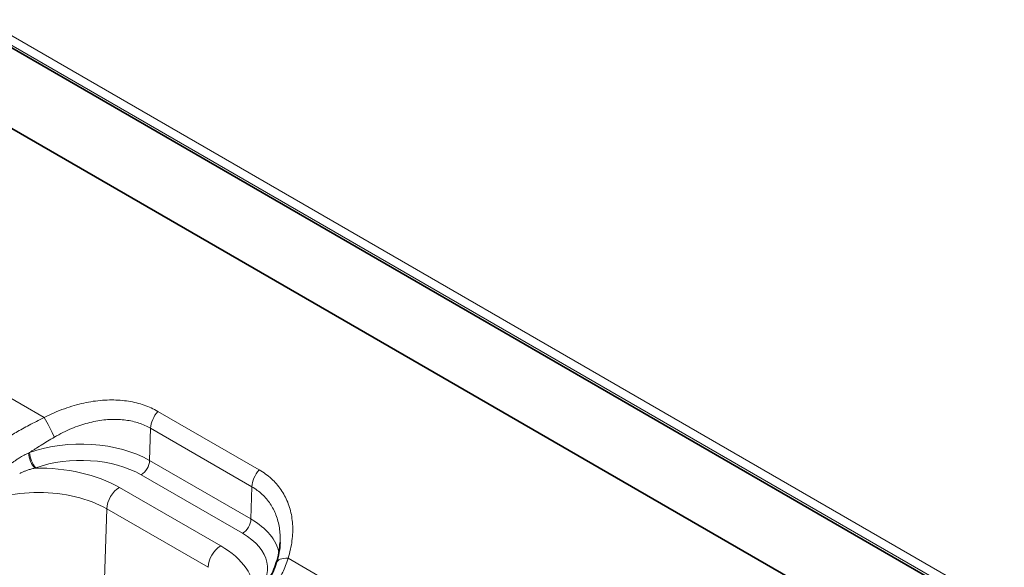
# Model space of a CAD drawing. Header units: millimetres. Extents: x 10 to 830, y 10 to 584.
# Tile 134 of 174: x 581 to 597, y 504 to 513. Entities that reach past the tile are written whole.
import ezdxf

# ---------------------------------------------------------------- set-up
doc = ezdxf.new("R2010")
doc.units = ezdxf.units.MM
doc.header["$LTSCALE"] = 2
doc.layers.add('Sichtbar (ISO)', color=7, linetype='Continuous', lineweight=35)
doc.layers.add('Sichtbar schmal (ISO)', color=7, linetype='Continuous', lineweight=18)

msp = doc.modelspace()

# ---------------------------------------------------------------- linework, layer by layer
at = {"layer": 'Sichtbar (ISO)'}
for p, q in [((622.10302858, 488.85852088), (541.50236078, 535.39333813)), ((558.70706608, 524.11131582), (602.56199228, 498.79166245))]:
    msp.add_line(p, q, dxfattribs=at)
msp.add_open_spline([(585.11202988, 504.1489986), (585.14945476, 504.26613069), (585.17108195, 504.38301931), (585.17581713, 504.49368702)], degree=3, dxfattribs=at)
msp.add_open_spline([(584.72957801, 503.61568701), (584.83086927, 503.68376391), (584.91648374, 503.77248423), (585.03764558, 503.95790022), (585.08063345, 504.05073719), (585.11203007, 504.14899922)], degree=3, knots=[0, 0, 0, 0, 0.047468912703, 0.047468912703, 0.085652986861, 0.085652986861, 0.085652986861, 0.085652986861], dxfattribs=at)
at = {"layer": 'Sichtbar schmal (ISO)'}
for p, q in [((622.31620783, 488.94077516), (541.71554004, 535.4755924)), ((622.24549717, 488.81830066), (541.64482935, 535.35311792)), ((580.00470139, 507.28963234), (581.22572947, 506.58467145)), ((584.82495265, 505.70879491), (583.12789638, 506.68859081)), ((583.0056888, 506.40466147), (582.9896504, 505.86507109)), ((584.70274507, 505.42486557), (583.0056888, 506.40466147)), ((584.68670667, 504.8852752), (582.9896504, 505.86507109)), ((584.54537147, 504.64607502), (582.84831519, 505.62587092)), ((584.17968722, 504.43494713), (582.48263095, 505.41474303)), ((584.68670667, 504.8852752), (584.70274507, 505.42486557)), ((582.20781349, 502.9426287), (582.27062814, 505.05594277)), ((583.96768442, 504.07614687), (582.27062814, 505.05594277)), ((585.30800225, 504.22777016), (586.52903033, 503.52280927))]:
    msp.add_line(p, q, dxfattribs=at)
for centre, major_axis, ratio, start_param, end_param in [((583.21769161, 506.51851275), (0.15, 0.25980762), 0.5773502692, 1.2224814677, 2.3212879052), ((581.3155247, 506.41459339), (-0.13854259, 0.26609387), 0.0047906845, 0.8748917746, 2.2045639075), ((581.83824714, 505.20030811), (-1.62833011, 0), 0.5773502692, 3.926990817, 5.2691537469), ((581.00214669, 505.99489492), (-0.20838076, -0.09631983), 0.0588052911, 4.8024276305, 4.8836003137), ((581.0681909, 505.90064788), (0.06886575, -0.18776983), 0.437806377, 4.0607348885, 5.5858671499), ((581.08339221, 505.90616644), (0.06763899, -0.18821521), 0.4314694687, 4.0528134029, 5.5887034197), ((581.83824714, 505.04270786), (-1.42845194, 0), 0.5773502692, 3.926990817, 5.2691540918), ((582.84831519, 505.78917024), (-0.1, -0.17320508), 0.5773502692, 0.7853981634, 2.3212879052), ((581.10948031, 505.73703106), (-0.18081975, -0.06317793), 0.0742127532, 4.8311981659, 4.9167669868), ((581.13114035, 504.63445957), (-1.91129633, 0), 0.5773502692, 3.926990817, 4.7453306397), ((584.91474788, 505.53871685), (0.15, 0.25980762), 0.5773502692, 1.2224814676, 2.3212879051), ((582.48263095, 505.16979405), (0.15, 0.25980762), 0.5773502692, 0.7853981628, 2.3212879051), ((581.13114035, 504.39805919), (-1.61147908, 0), 0.5773502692, 3.926990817, 5.4977871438), ((584.54537147, 504.80937434), (-0.1, -0.17320508), 0.5773502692, 0.7853981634, 2.3212879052), ((583.53530341, 504.22051221), (1.62833011, 0), 0.5773502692, 0.1030206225, 0.7853981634), ((583.53530341, 504.06291196), (1.42845194, 0), 0.5773502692, 5.734448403, 7.0685834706), ((584.17968722, 504.18999816), (0.15, 0.25980762), 0.5773502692, 0.7853981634, 2.3212879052), ((582.82819663, 503.65466367), (1.91129633, 0), 0.5773502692, 6.2534585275, 7.0685834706), ((585.39779748, 504.0576921), (-0.28576752, 0.09130677), 0.5049144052, 5.1877560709, 6.2831871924)]:
    msp.add_ellipse(centre, major_axis=major_axis, ratio=ratio, start_param=start_param, end_param=end_param, dxfattribs=at)
for points in [[(583.12789638, 506.68859081), (583.09158316, 506.70955604), (583.01661558, 506.7478592), (582.89916197, 506.79446393), (582.77228514, 506.83195957), (582.63880102, 506.85898178), (582.4990243, 506.87542571), (582.35352369, 506.88098087), (582.20256685, 506.87532602), (582.04713234, 506.85815051), (581.88783464, 506.82908555), (581.72736474, 506.7884658), (581.56163035, 506.73465337), (581.39293718, 506.66710397), (581.28142804, 506.61367085), (581.22572947, 506.58467145)], [(585.30800225, 504.22777016), (585.3243581, 504.27896056), (585.35145983, 504.3793599), (585.37672047, 504.52206929), (585.38843771, 504.66239369), (585.38649965, 504.79762816), (585.37143434, 504.92750197), (585.34372086, 505.05105541), (585.30390416, 505.16776468), (585.25256291, 505.27720948), (585.18961754, 505.37969354), (585.11688796, 505.47305024), (585.03187039, 505.56042806), (584.93416997, 505.64048844), (584.86256953, 505.68707652), (584.82495265, 505.70879491)]]:
    msp.add_open_spline(points, degree=3, dxfattribs=at)
for points, knots in [([(581.22572947, 506.58467145), (581.17947027, 506.56264406), (581.1350784, 506.54084288), (581.09306535, 506.51973045), (581.0510523, 506.49861802), (581.01142888, 506.47817157), (580.97260257, 506.45765215), (580.93377625, 506.43713273), (580.89573791, 506.41656528), (580.85918693, 506.39636756), (580.82263595, 506.37616984), (580.78757887, 506.35631872), (580.75286263, 506.3361993), (580.71814639, 506.31607987), (580.68376758, 506.29570922), (580.65000029, 506.27517427), (580.616233, 506.25463932), (580.58307562, 506.2339461), (580.55110099, 506.21344563), (580.51912635, 506.19294517), (580.48833583, 506.17262637), (580.45860775, 506.15241152)], [0.00000000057, 0.00000000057, 0.00000000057, 0.00000000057, 0.14285714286, 0.14285714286, 0.14285714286, 0.28571428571, 0.28571428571, 0.28571428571, 0.42857142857, 0.42857142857, 0.42857142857, 0.57142857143, 0.57142857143, 0.57142857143, 0.71428571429, 0.71428571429, 0.71428571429, 0.85714285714, 0.85714285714, 0.85714285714, 1, 1, 1, 1]), ([(583.0056888, 506.40466147), (582.97501874, 506.42236862), (582.94325395, 506.43848966), (582.91079494, 506.45293108), (582.87833593, 506.4673725), (582.84520485, 506.48015876), (582.81074331, 506.49155358), (582.77628177, 506.5029484), (582.74046968, 506.51292611), (582.70372767, 506.52130649), (582.66698566, 506.52968687), (582.62931948, 506.53647627), (582.59076422, 506.54165441), (582.55220896, 506.54683255), (582.51276457, 506.55039679), (582.47251499, 506.5523062), (582.43226542, 506.55421562), (582.39121103, 506.55447077), (582.34939057, 506.55302552), (582.30757011, 506.55158027), (582.26498274, 506.5484327), (582.22176819, 506.54354015), (582.17855363, 506.53864759), (582.13471225, 506.5320117), (582.09033251, 506.52358593), (582.04595276, 506.51516015), (582.00103276, 506.50494001), (581.95595599, 506.49297717), (581.91087921, 506.48101434), (581.86564606, 506.46732849), (581.81967453, 506.45165041), (581.77370301, 506.43597233), (581.72699652, 506.41828303), (581.67989434, 506.39854437), (581.63279217, 506.37880572), (581.58529472, 506.35701174), (581.53796542, 506.33331232), (581.49063612, 506.30961289), (581.4434713, 506.28401797), (581.39654032, 506.2564818)], [0, 0, 0, 0, 0.0769230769, 0.0769230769, 0.0769230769, 0.1538461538, 0.1538461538, 0.1538461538, 0.2307692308, 0.2307692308, 0.2307692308, 0.3076923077, 0.3076923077, 0.3076923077, 0.3846153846, 0.3846153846, 0.3846153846, 0.4615384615, 0.4615384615, 0.4615384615, 0.5384615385, 0.5384615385, 0.5384615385, 0.6153846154, 0.6153846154, 0.6153846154, 0.6923076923, 0.6923076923, 0.6923076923, 0.7692307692, 0.7692307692, 0.7692307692, 0.8461538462, 0.8461538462, 0.8461538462, 0.9230769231, 0.9230769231, 0.9230769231, 1, 1, 1, 1]), ([(581.39654031, 506.2564818), (581.35609307, 506.23274972), (581.31712311, 506.20952351), (581.28012092, 506.18718601), (581.24311874, 506.16484852), (581.20807263, 506.14341759), (581.17367665, 506.12216041), (581.17105517, 506.12054031), (581.16843754, 506.11892113), (581.16582392, 506.117303), (581.13414472, 506.09768994), (581.10305731, 506.07823189), (581.07285125, 506.05914521), (581.06912083, 506.05678803), (581.06540382, 506.05443648), (581.06170009, 506.05209053), (581.03293957, 506.03387361), (581.00498013, 506.01599528), (580.97776853, 505.99843841)], [0, 0, 0, 0, 0.25, 0.25, 0.25, 0.5, 0.5, 0.5, 0.51905367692, 0.51905367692, 0.51905367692, 0.75, 0.75, 0.75, 0.77852159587, 0.77852159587, 0.77852159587, 0.99999958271, 0.99999958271, 0.99999958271, 0.99999958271]), ([(580.96106207, 505.99055895), (580.93545363, 505.97840514), (580.91143048, 505.96634283), (580.88887222, 505.95443329), (580.88057021, 505.95005028), (580.87246651, 505.94568805), (580.86456127, 505.94135261), (580.85098635, 505.93390775), (580.83799685, 505.92654169), (580.82559042, 505.91928744), (580.80595921, 505.90780874), (580.78778684, 505.89661032), (580.77094191, 505.88575438), (580.75409697, 505.87489845), (580.73858039, 505.86438453), (580.72439148, 505.85437213), (580.71020256, 505.84435972), (580.69733894, 505.83484991), (580.68564027, 505.8258921)], [0, 0, 0, 0, 0.2, 0.2, 0.2, 0.2736049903, 0.2736049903, 0.2736049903, 0.4, 0.4, 0.4, 0.6, 0.6, 0.6, 0.8, 0.8, 0.8, 1, 1, 1, 1]), ([(581.06819012, 505.73734831), (581.04476437, 505.73205463), (581.02270605, 505.72646899), (581.001973, 505.72068949), (580.98123996, 505.71490999), (580.96183223, 505.70893557), (580.94371435, 505.70287412), (580.92559647, 505.69681266), (580.90876769, 505.69066491), (580.89311035, 505.6845175), (580.87745301, 505.6783701), (580.86296747, 505.67222201), (580.84965143, 505.6662156), (580.83633538, 505.66020919), (580.82418821, 505.65434553), (580.81310093, 505.64872183)], [0, 0, 0, 0, 0.2, 0.2, 0.2, 0.4, 0.4, 0.4, 0.6, 0.6, 0.6, 0.8, 0.8, 0.8, 1, 1, 1, 1]), ([(585.175817, 504.49368698), (585.17595277, 504.49685817), (585.17607714, 504.5000247), (585.17619011, 504.50318637), (585.17766007, 504.54432425), (585.17721185, 504.58464041), (585.1749074, 504.62410063), (585.17260295, 504.66356086), (585.16843896, 504.70216372), (585.16248625, 504.73976725), (585.15653355, 504.77737078), (585.14879401, 504.81397519), (585.13934278, 504.84950447), (585.12989154, 504.88503376), (585.11872899, 504.91948852), (585.10592995, 504.95280476), (585.09313091, 504.98612101), (585.07870021, 505.01830103), (585.06263795, 505.04939293), (585.04657569, 505.08048484), (585.02886776, 505.11048534), (585.00975946, 505.13906934), (584.99065115, 505.16765335), (584.97017257, 505.1948352), (584.94795632, 505.22107166), (584.92574007, 505.24730812), (584.90176652, 505.27258548), (584.87602006, 505.2967133), (584.85027359, 505.32084113), (584.82274156, 505.3438121), (584.79379637, 505.3652308), (584.76485119, 505.3866495), (584.73450811, 505.40652691), (584.70274507, 505.42486557)], [0.22485726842, 0.22485726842, 0.22485726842, 0.22485726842, 0.23076923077, 0.23076923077, 0.23076923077, 0.30769230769, 0.30769230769, 0.30769230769, 0.38461538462, 0.38461538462, 0.38461538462, 0.46153846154, 0.46153846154, 0.46153846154, 0.53846153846, 0.53846153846, 0.53846153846, 0.61538461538, 0.61538461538, 0.61538461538, 0.69230769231, 0.69230769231, 0.69230769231, 0.76923076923, 0.76923076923, 0.76923076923, 0.84615384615, 0.84615384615, 0.84615384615, 0.92307692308, 0.92307692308, 0.92307692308, 1, 1, 1, 1]), ([(584.8788993, 503.600355), (584.90731607, 503.61944101), (584.93452041, 503.63988052), (584.96032787, 503.66140273), (584.98613532, 503.68292493), (585.01054756, 503.7055135), (585.0341587, 503.72975672), (585.05776984, 503.75399995), (585.08057693, 503.7799151), (585.10222057, 503.8072577), (585.12386421, 503.8346003), (585.1443478, 503.86335616), (585.16393937, 503.89416174), (585.18353095, 503.92496732), (585.20222733, 503.95783247), (585.21972884, 503.99282469), (585.23723035, 504.02781691), (585.25353661, 504.06493815), (585.2683397, 504.10410231), (585.28314278, 504.14326648), (585.29644359, 504.18447142), (585.30800225, 504.22777016)], [0, 0, 0, 0, 0.14285714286, 0.14285714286, 0.14285714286, 0.28571428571, 0.28571428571, 0.28571428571, 0.42857142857, 0.42857142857, 0.42857142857, 0.57142857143, 0.57142857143, 0.57142857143, 0.71428571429, 0.71428571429, 0.71428571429, 0.85714285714, 0.85714285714, 0.85714285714, 0.99999999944, 0.99999999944, 0.99999999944, 0.99999999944])]:
    msp.add_open_spline(points, degree=3, knots=knots, dxfattribs=at)

doc.saveas('drawing.dxf')
